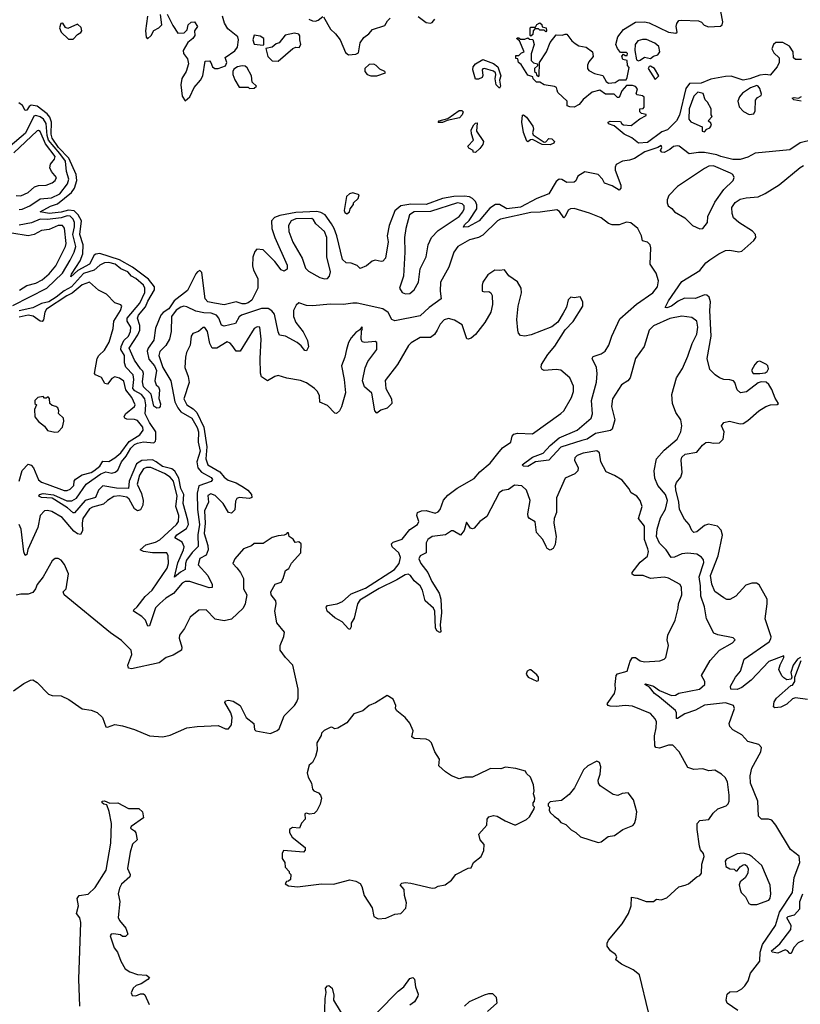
# Model space of a CAD drawing. Extents: x 2029662 to 2246637, y 225654 to 401419.
# Tile 71 of 256: x 2142948 to 2148166, y 290157 to 296740. Entities that reach past the tile are written whole.
import ezdxf

# ---------------------------------------------------------------- set-up
doc = ezdxf.new("R2010")
doc.units = 0

msp = doc.modelspace()

# ---------------------------------------------------------------- linework, layer by layer
at = {"layer": '0CON20XD'}
for points in [[(2148175, 296473.8), (2148135, 296474.4), (2148121.2, 296485), (2148119.2, 296525), (2148093.6, 296563.6), (2148048.7, 296588.7), (2148001.9, 296588.1), (2147986.1, 296573.9), (2147976.2, 296545), (2147988.2, 296518.2), (2148024.6, 296485), (2148024.7, 296455), (2148012.3, 296425), (2147965, 296368.8), (2147933.9, 296373.9), (2147895, 296370.3), (2147828.1, 296345), (2147785, 296336.7), (2147705, 296361.9), (2147665, 296361.6), (2147568.1, 296341.9), (2147502.5, 296315), (2147426.4, 296313.6), (2147400.4, 296279.6), (2147357.8, 296102.2), (2147337.8, 296065), (2147278.2, 296005), (2147239.4, 295990.6), (2147145, 295918.4), (2147085, 295915.6), (2147040.1, 295950.1), (2146989.5, 295975), (2146921.7, 296031.7), (2146883.3, 296045), (2146882.5, 296055), (2146895, 296062.5), (2146965, 296060), (2146973.6, 296043.6), (2146985, 296037.5), (2147035, 296033.3), (2147092.5, 296077.5), (2147135, 296100), (2147135, 296107.5), (2147105, 296112.5), (2147092.5, 296125), (2147092.5, 296145), (2147115, 296147.5), (2147122.5, 296155), (2147121.7, 296221.7), (2147111.7, 296231.7), (2147075, 296237.5), (2147070, 296245), (2147078.3, 296278.3), (2147065, 296293.3), (2147045, 296300), (2147005, 296300), (2146973.3, 296265), (2146955, 296220), (2146945, 296220), (2146921.7, 296241.7), (2146863, 296243), (2146825, 296268.8), (2146775, 296256.7), (2146714, 296206), (2146686.8, 296173.2), (2146653.9, 296156.1), (2146625, 296156.7), (2146607.5, 296165), (2146606.7, 296195), (2146545, 296253.8), (2146540.7, 296269.3), (2146536.1, 296286.1), (2146524.1, 296294.1), (2146453.8, 296303.8), (2146425, 296323.3), (2146403, 296323), (2146380, 296345), (2146378.3, 296358.3), (2146345, 296370), (2146300, 296440), (2146282.5, 296455), (2146278.3, 296478.3), (2146265, 296480), (2146265, 296500), (2146285, 296500), (2146301.7, 296518.3), (2146320, 296525), (2146288.3, 296598.3), (2146270, 296615), (2146275, 296620), (2146285, 296620), (2146295, 296610), (2146325, 296610), (2146345, 296620), (2146355, 296610), (2146378.3, 296608.3), (2146386.2, 296575), (2146367, 296513), (2146367, 296467), (2146383, 296453), (2146410, 296445), (2146408.3, 296431.7), (2146390, 296415), (2146390, 296395), (2146400, 296385), (2146401.7, 296371.7), (2146415, 296360), (2146420, 296365), (2146422.5, 296455), (2146468.8, 296525), (2146493, 296587), (2146535, 296640), (2146575, 296636.7), (2146595, 296644.3), (2146605, 296642.9), (2146638.6, 296598.6), (2146660.6, 296580.6), (2146685.9, 296565.9), (2146735, 296555.9), (2146776.1, 296525), (2146781.8, 296495), (2146752.4, 296457.6), (2146744.6, 296435.4), (2146744.4, 296415), (2146751.8, 296401.8), (2146790.9, 296380.9), (2146845, 296366.2), (2146868.2, 296328.2), (2146885, 296315.5), (2146928.5, 296321.5), (2146955, 296337.5), (2146971.2, 296338.8), (2147001.2, 296338.8), (2147009.2, 296355), (2147021.7, 296421.7), (2147010, 296435), (2147008.3, 296468.3), (2146980, 296475), (2146974, 296496), (2146985, 296510), (2146995, 296500), (2147008.3, 296501.7), (2147010, 296515), (2147005, 296520), (2146965, 296521.2), (2146945, 296547.5), (2146933.8, 296575), (2146945.4, 296625), (2146985, 296675.6), (2147065, 296723.1), (2147125, 296726.2), (2147155, 296719.2), (2147285, 296656.7), (2147335, 296650), (2147343.8, 296656.2), (2147336.9, 296695), (2147340, 296715), (2147355, 296734.2), (2147372.1, 296737.9), (2147485, 296732.3), (2147505, 296723.1), (2147523.2, 296703.2), (2147552.6, 296692.6), (2147632.2, 296697.8), (2147643.4, 296706.6), (2147648.7, 296725), (2147634.7, 296795)], [(2143305, 296610), (2143335, 296642.5), (2143357.5, 296655), (2143362.5, 296665), (2143358.3, 296688.3), (2143335, 296710), (2143270.7, 296680.7), (2143255, 296687.5), (2143237.3, 296717.3), (2143223.8, 296715), (2143213.8, 296685), (2143225, 296657.5), (2143275, 296610), (2143305, 296610)], [(2143803.3, 296765), (2143790, 296665), (2143793.6, 296623.6), (2143801.7, 296611.7), (2143827.5, 296635), (2143845, 296667.5), (2143877.5, 296685), (2143897.5, 296705), (2143890, 296775)], [(2143935, 296777.5), (2143970.8, 296700.8), (2144005, 296650), (2144048.3, 296651.7), (2144067, 296673), (2144073.9, 296706.1), (2144095, 296723.3), (2144116.1, 296726.1), (2144136.2, 296695), (2144117.5, 296665), (2144120, 296635), (2144105.7, 296614.3), (2144072.9, 296587.1), (2144040, 296535), (2144042.5, 296515), (2144068.8, 296478.8), (2144076, 296445), (2144061.2, 296395), (2144033, 296347), (2144026, 296305), (2144035, 296230), (2144055, 296197.5), (2144086.2, 296225), (2144113.9, 296286.1), (2144157.5, 296335), (2144172.5, 296365), (2144187, 296463), (2144216.1, 296466.1), (2144226.7, 296455), (2144237.5, 296425), (2144253.6, 296413.6), (2144275, 296413.8), (2144325, 296432.5), (2144332.5, 296455), (2144321.7, 296488.3), (2144387.3, 296532.7), (2144403.9, 296556.1), (2144410, 296605), (2144406.2, 296625), (2144340.3, 296680.3), (2144316.7, 296716.7), (2144304.4, 296765)], [(2144880, 296745), (2144905, 296733.1), (2144925, 296731.4), (2144942.7, 296737.3), (2144975, 296762.5)], [(2144980, 296760), (2145025, 296676), (2145060, 296645), (2145091.2, 296605), (2145125, 296520), (2145145, 296506.2), (2145195, 296510), (2145212, 296518), (2145224.2, 296585), (2145248.6, 296621.4), (2145282.5, 296645), (2145307.5, 296675), (2145388.8, 296701.2), (2145406.4, 296733.6), (2145425, 296750)], [(2145611.4, 296761.4), (2145665, 296721.2), (2145695, 296716.7), (2145705, 296722.5), (2145723.8, 296745)], [(2146365, 296630), (2146360, 296635), (2146360, 296685), (2146365, 296690), (2146395, 296690), (2146405, 296707.5), (2146425, 296720), (2146438.3, 296708.3), (2146441.7, 296691.7), (2146467, 296687), (2146470, 296665), (2146465, 296660), (2146455, 296670), (2146425, 296670), (2146415, 296680), (2146391.7, 296678.3), (2146380, 296665), (2146378.3, 296641.7), (2146365, 296630)], [(2144675, 296463.8), (2144775, 296547.5), (2144795, 296557.5), (2144816.4, 296553.6), (2144827.5, 296575), (2144820, 296605), (2144821.7, 296631.7), (2144813, 296643), (2144785, 296651.2), (2144723.8, 296636.2), (2144683.6, 296586.4), (2144661.7, 296578.3), (2144635, 296557.5), (2144592.5, 296547.5), (2144607.5, 296495), (2144636.4, 296466.4), (2144675, 296463.8)], [(2144575, 296570), (2144580, 296575), (2144580, 296615), (2144555, 296630), (2144515, 296637.5), (2144506.7, 296605), (2144515, 296577.5), (2144575, 296570)], [(2147085, 296466.2), (2147095, 296470.8), (2147125, 296489.5), (2147165, 296480), (2147185, 296495.5), (2147213.6, 296506.4), (2147227.5, 296525), (2147220.6, 296560.6), (2147193.8, 296583.8), (2147137.7, 296607.7), (2147111.4, 296608.6), (2147080.4, 296599.6), (2147061.9, 296575), (2147060, 296535), (2147071.2, 296471.2), (2147085, 296466.2)], [(2146155, 296282.5), (2146132, 296305), (2146126, 296345), (2146131.2, 296375), (2146128.8, 296385), (2146115.5, 296395.5), (2146055, 296414), (2146045, 296411.2), (2146040, 296405), (2146043.6, 296366.4), (2146038.8, 296355), (2146015, 296343.3), (2145995, 296342.5), (2145977.1, 296405), (2145980, 296425), (2145994.5, 296445.5), (2146045, 296473.3), (2146115, 296446.8), (2146144.4, 296425), (2146164.4, 296365), (2146156.1, 296335), (2146161.2, 296295), (2146155, 296282.5)], [(2144485, 296280), (2144515, 296282.5), (2144530, 296295), (2144503, 296323), (2144496.7, 296365), (2144467.7, 296417.7), (2144455, 296428.8), (2144435, 296432), (2144404.3, 296425.7), (2144380.5, 296409.5), (2144373.3, 296395), (2144374, 296375), (2144387.3, 296337.3), (2144415, 296290), (2144475, 296290), (2144485, 296280)], [(2145335, 296364), (2145392.5, 296385), (2145390, 296395), (2145355, 296410), (2145330, 296435), (2145315, 296442.5), (2145285, 296440), (2145255.8, 296415), (2145256, 296395), (2145270, 296375), (2145295, 296364.2), (2145335, 296364)], [(2147195, 296340), (2147220, 296365), (2147192.5, 296415), (2147165, 296428.8), (2147155, 296426.7), (2147148.8, 296415), (2147195, 296340)], [(2147525, 295990), (2147541.2, 296008.8), (2147561.7, 296018.3), (2147572.5, 296035), (2147568.3, 296048.3), (2147550, 296065), (2147577, 296093), (2147570, 296105), (2147570, 296145), (2147545, 296190), (2147530, 296205), (2147516.4, 296246.4), (2147480, 296255), (2147455, 296228), (2147422.1, 296145), (2147420, 296075), (2147435, 296057.5), (2147510, 296025), (2147510, 295995), (2147525, 295990)], [(2147825, 296105.7), (2147855, 296112), (2147865, 296130), (2147866.8, 296203.2), (2147880.5, 296219.5), (2147905, 296234), (2147906.7, 296243.3), (2147895, 296280), (2147885, 296295.7), (2147875, 296300), (2147834, 296285), (2147780.7, 296249.3), (2147759.2, 296225), (2147748.6, 296195), (2147757.8, 296157.8), (2147787.1, 296127.1), (2147825, 296105.7)], [(2148172.5, 296195), (2148122.5, 296205), (2148112.5, 296215), (2148125, 296220), (2148155, 296216.7), (2148175, 296226.7)], [(2148247, 295937), (2148165, 295917.5), (2148095, 295870), (2147865, 295847.8), (2147815, 295821.6), (2147764, 295806), (2147715, 295805.4), (2147635, 295824.7), (2147607.3, 295837.3), (2147525, 295853.1), (2147485, 295853.3), (2147422.5, 295842.5), (2147356.7, 295895), (2147345, 295898), (2147318, 295892), (2147295, 295872.5), (2147255, 295852.5), (2147240, 295855), (2147232.5, 295865), (2147240, 295885), (2147235, 295900), (2147213.9, 295886.1), (2147126.7, 295856.7), (2147057.9, 295812.1), (2147025, 295800.8), (2146977.5, 295795), (2146935, 295771.2), (2146927.5, 295755), (2146927.5, 295735), (2146965.8, 295635), (2146966.2, 295613.8), (2146955, 295600), (2146909.5, 295629.5), (2146856.7, 295646.7), (2146843.6, 295673.6), (2146815.6, 295705.6), (2146725, 295724.2), (2146680, 295695), (2146665, 295662.5), (2146655, 295653.8), (2146605, 295652), (2146571.7, 295671.7), (2146555, 295673.3), (2146535, 295658.8), (2146485, 295577.1), (2146405, 295545.5), (2146295, 295485.8), (2146205, 295475.3), (2146155.5, 295505.5), (2146129.4, 295505), (2146090.5, 295479.5), (2146020.5, 295395), (2145945, 295354.3), (2145915, 295354), (2145921, 295369), (2145952, 295398), (2146003.3, 295475), (2146003, 295503), (2145993.9, 295523.9), (2145975.3, 295545), (2145955, 295555.9), (2145921.5, 295561.5), (2145851.1, 295558.9), (2145774.4, 295545.6), (2145665, 295504.8), (2145562.9, 295507.1), (2145495, 295496.6), (2145455, 295462.5), (2145418.9, 295365), (2145404.7, 295295), (2145410.9, 295255), (2145392.9, 295145), (2145375, 295126), (2145365, 295123.3), (2145325, 295132.5), (2145305, 295126.7), (2145266.7, 295095), (2145225, 295077.5), (2145205, 295097.5), (2145165, 295112.5), (2145130, 295115), (2145105, 295137.5), (2145067.8, 295295), (2145050.5, 295345), (2145032.9, 295375), (2144991.2, 295435), (2144962.2, 295452.2), (2144935, 295459), (2144795, 295451.7), (2144688.1, 295431.9), (2144652.2, 295417.8), (2144631.5, 295395), (2144634.6, 295345), (2144654, 295284), (2144735, 295098.8), (2144735, 295072), (2144715, 295058), (2144695, 295068), (2144654.4, 295124.4), (2144575, 295202), (2144534.1, 295205.9), (2144520.5, 295189.5), (2144507.3, 295152.7), (2144504.4, 295095), (2144511.4, 295065), (2144539.1, 295009.1), (2144540, 294945), (2144499.4, 294865), (2144475, 294846.4), (2144455, 294839.6), (2144435, 294840), (2144395, 294854.7), (2144315, 294833.6), (2144250, 294845), (2144205, 294853.8), (2144187.5, 294875), (2144165, 295050), (2144153, 295063), (2144136.2, 295055), (2144125, 295040.8), (2144070.1, 294929.9), (2143980.2, 294859.8), (2143945, 294807.5), (2143907.2, 294782.8), (2143892.1, 294765), (2143855, 294678), (2143845, 294597.7), (2143807.1, 294545), (2143799.7, 294525), (2143811.7, 294471.7), (2143850, 294425), (2143863, 294395), (2143852.2, 294325), (2143859.7, 294299.7), (2143875.4, 294285), (2143882.2, 294265), (2143877.3, 294207.3), (2143888.8, 294171.2), (2143887, 294153), (2143880, 294145), (2143865, 294143.3), (2143845, 294156.7), (2143826.7, 294236.7), (2143775, 294286), (2143768.4, 294318.4), (2143775.2, 294375.2), (2143770.7, 294390.7), (2143755.2, 294405.2), (2143715, 294463.6), (2143679.2, 294545), (2143736.8, 294633.2), (2143751.3, 294665), (2143752.3, 294695), (2143735.2, 294744.8), (2143741.3, 294765), (2143790.1, 294819.9), (2143805, 294858.1), (2143848.6, 294935), (2143848.4, 294955), (2143809.3, 295005), (2143703, 295085), (2143614.9, 295134.9), (2143485, 295176.7), (2143456.7, 295173.3), (2143445, 295165.6), (2143414.8, 295105), (2143337.4, 295062.6), (2143290.6, 295020.6), (2143295, 295040), (2143352.5, 295127.5), (2143370.4, 295175), (2143372, 295235), (2143349.8, 295305), (2143361.4, 295395), (2143340.1, 295435), (2143311.5, 295461.5), (2143275, 295466.3), (2143225, 295452.5), (2143145, 295444.9), (2143084, 295455), (2143155, 295494.7), (2143200.7, 295509.3), (2143293.7, 295585), (2143314.5, 295615), (2143329.4, 295665), (2143325.7, 295705), (2143276, 295815), (2143207.9, 295885), (2143165, 295948.1), (2143158.6, 295975), (2143161.4, 296055), (2143149.5, 296089.5), (2143131.8, 296111.8), (2143065, 296162), (2143025, 296167.8), (2143011.1, 296158.9), (2142995, 296134.7), (2142985, 296132.9), (2142967.3, 296167.3), (2142943.4, 296183.4)], [(2145775, 296052), (2145745, 296053.3), (2145752.5, 296065), (2145809.7, 296080.3), (2145885, 296134), (2145903.9, 296133.9), (2145913.3, 296125), (2145906.7, 296105), (2145887.5, 296085), (2145805, 296067.5), (2145775, 296052)], [(2142945, 295470.6), (2142965, 295472.5), (2143015, 295495.6), (2143085, 295542.9), (2143161.2, 295548.8), (2143216.3, 295575), (2143267.3, 295642.7), (2143277.5, 295675), (2143261.4, 295725), (2143254.7, 295795), (2143215.9, 295845.9), (2143140, 295935), (2143131.2, 295965), (2143126, 296046), (2143107.9, 296075), (2143085, 296091.3), (2143055, 296099.3), (2143043.1, 296095), (2142987.7, 295982.3), (2142885, 295893.8)], [(2146495, 295903.8), (2146441.2, 295905), (2146375, 295938.6), (2146361.9, 295938.1), (2146345, 295924), (2146338.3, 295928.3), (2146315, 295986.7), (2146304.6, 296055.4), (2146308.3, 296101.7), (2146315, 296103.3), (2146335, 296088.8), (2146378.3, 296028.3), (2146382.3, 296007.7), (2146376.2, 295985), (2146381.4, 295971.4), (2146455, 295921.2), (2146465.8, 295924.2), (2146485, 295946.2), (2146505, 295944), (2146522, 295925), (2146517.5, 295915), (2146495, 295903.8)], [(2142925, 295564.2), (2142955, 295561.6), (2143004.3, 295585), (2143046.5, 295623.5), (2143075, 295631.2), (2143125, 295633.6), (2143165, 295649.1), (2143185.5, 295665), (2143193.8, 295685), (2143160.6, 295725), (2143150.7, 295750.7), (2143153.3, 295775), (2143181.7, 295808.3), (2143185.2, 295825), (2143120, 295910), (2143085, 295992.1), (2143075, 295999.3), (2143065, 295996.5), (2142908.9, 295851.1)], [(2145995, 295853.3), (2145980, 295855), (2145980, 295865), (2145950.7, 295880.7), (2145943.3, 295895), (2145982.5, 295935), (2145968.1, 295978.1), (2145966.7, 296005), (2145983.2, 296036.8), (2145995, 296048.8), (2146005, 296050), (2146002.2, 295995), (2146048.9, 295925), (2146045, 295906.7), (2146025, 295878.8), (2145995, 295853.3)], [(2147542.3, 294897.7), (2147525, 294900.5), (2147465, 294876.3), (2147392.4, 294877.6), (2147350.6, 294859.4), (2147305.8, 294825), (2147274.1, 294814.1), (2147263.8, 294815), (2147285, 294860), (2147375, 294990.6), (2147495, 295063.2), (2147535.3, 295114.7), (2147560.6, 295135), (2147620.5, 295175), (2147665, 295196.5), (2147695, 295199.3), (2147755, 295189.2), (2147775, 295193.1), (2147855.4, 295265), (2147868, 295285), (2147866.6, 295305), (2147846, 295326), (2147755, 295384.1), (2147719.7, 295415), (2147709.5, 295445), (2147708.8, 295485), (2147731, 295519), (2147765, 295539.7), (2147805, 295549.7), (2147885, 295555.9), (2147931, 295579), (2148025, 295636.1), (2148165, 295752.5), (2148187.5, 295765)], [(2147495, 295342.5), (2147515, 295344), (2147545, 295383.3), (2147548.6, 295425), (2147595, 295521.2), (2147655, 295604), (2147716.7, 295665), (2147723.8, 295685), (2147716, 295705), (2147700, 295715), (2147585, 295763.8), (2147555, 295760.3), (2147525, 295745.4), (2147345.2, 295624.8), (2147288.2, 295565), (2147276.2, 295535), (2147275.5, 295515), (2147283.1, 295495), (2147307.8, 295477.8), (2147325.7, 295455), (2147394.7, 295414.7), (2147445, 295364.3), (2147495, 295342.5)], [(2145135, 295442.5), (2145152.5, 295455), (2145157.5, 295475), (2145180, 295505), (2145180, 295515), (2145210, 295545), (2145218.3, 295568.3), (2145175, 295582.5), (2145152.5, 295575), (2145132.7, 295557.3), (2145117.5, 295465), (2145121.7, 295451.7), (2145135, 295442.5)], [(2147748, 290115), (2147676.7, 290165), (2147670.8, 290185), (2147676.7, 290225), (2147695, 290241.2), (2147745, 290242.5), (2147775, 290260), (2147795, 290280), (2147817.5, 290315), (2147833.8, 290365), (2147894.5, 290445), (2147898, 290505), (2147912.5, 290557.5), (2147999.7, 290685), (2148026.8, 290773.2), (2148113.4, 290905), (2148124.1, 291005), (2148162.1, 291105), (2148157.9, 291147.9), (2148101, 291191), (2148002.1, 291355), (2147975, 291388.5), (2147954.4, 291395.6), (2147905.6, 291395.6), (2147885.8, 291415), (2147881.7, 291515), (2147833.4, 291635), (2147830.4, 291685), (2147841.6, 291735), (2147902.9, 291845), (2147906.9, 291875), (2147889.2, 291895), (2147815, 291913.6), (2147775, 291959.5), (2147715, 291993.3), (2147694.4, 292015), (2147690.9, 292035), (2147726.1, 292135), (2147720.6, 292155), (2147665, 292172), (2147525, 292156.5), (2147465, 292123), (2147395, 292100), (2147345, 292067.2), (2147337.6, 292067.6), (2147337.8, 292105), (2147331.1, 292121.1), (2147225, 292210.3), (2147191.3, 292235), (2147158.3, 292278.3), (2147127.5, 292295), (2147130.9, 292299.1), (2147185, 292285.2), (2147224.3, 292254.3), (2147305, 292221), (2147330.8, 292225), (2147355, 292237.2), (2147492.5, 292265), (2147528, 292295), (2147528.8, 292315), (2147506.2, 292355), (2147562.5, 292455), (2147625.2, 292524.8), (2147713.8, 292575), (2147730, 292595), (2147717.3, 292607.3), (2147615, 292626.5), (2147588, 292638), (2147538.8, 292735), (2147526.6, 292815), (2147501.9, 292885), (2147499.9, 292955), (2147490.4, 293015), (2147521.8, 293111.8), (2147519.5, 293129.5), (2147506.3, 293146.3), (2147475, 293167.8), (2147415, 293172.8), (2147375, 293169.1), (2147325, 293146.1), (2147303.9, 293143.9), (2147268.8, 293195), (2147225, 293240.3), (2147205.6, 293285), (2147210.2, 293335), (2147230.9, 293409.1), (2147265, 293466.7), (2147278.6, 293525), (2147264.8, 293565), (2147213.1, 293625), (2147193.7, 293675), (2147189.7, 293725), (2147205.4, 293805), (2147255, 293862.4), (2147342.6, 293935), (2147368, 293985), (2147373.1, 294025), (2147366.4, 294065), (2147335, 294114), (2147311.2, 294175), (2147306.9, 294235), (2147339.5, 294345), (2147378.8, 294408.8), (2147415, 294490), (2147442.2, 294575), (2147475, 294638), (2147481.8, 294685), (2147474.4, 294724.4), (2147440.3, 294750.3), (2147375, 294759.1), (2147295, 294742.6), (2147185, 294693.9), (2147154.7, 294665), (2147121.9, 294555), (2147065.3, 294475), (2147027.8, 294345), (2147013.5, 294326.5), (2146970.4, 294299.6), (2146910, 294205), (2146904.1, 294155), (2146926.8, 294065), (2146908.3, 294001.7), (2146896.7, 293993.3), (2146796, 293974), (2146741.8, 293935), (2146705, 293926.2), (2146565, 293882.6), (2146485.8, 293795), (2146396.2, 293783.8), (2146345, 293751.9), (2146316, 293756), (2146306.7, 293765), (2146375.8, 293815), (2146448.2, 293841.8), (2146495, 293893.1), (2146555, 293944.7), (2146674, 293996), (2146767.5, 294075), (2146776.9, 294105), (2146769.5, 294195), (2146802.8, 294317.2), (2146808.7, 294375), (2146803.8, 294415), (2146774.5, 294475.5), (2146781.8, 294488.2), (2146835, 294506.7), (2146862.7, 294525), (2146885.5, 294565), (2146906.5, 294625), (2146959.4, 294740.6), (2147070.6, 294839.4), (2147180, 294915), (2147210.4, 294955), (2147217.1, 294995), (2147203.6, 295045), (2147162.1, 295105), (2147168, 295215), (2147162.5, 295235), (2147145, 295253.3), (2147111.4, 295261.4), (2147105.6, 295295), (2147080, 295345), (2147032.8, 295382.8), (2147005, 295386.7), (2146955, 295367.9), (2146908.7, 295368.7), (2146885, 295378.5), (2146835, 295415.7), (2146757.5, 295447.5), (2146655, 295477.5), (2146630, 295475), (2146615, 295466.2), (2146595, 295424), (2146585, 295415.8), (2146557.5, 295457.5), (2146538.6, 295468.6), (2146426.6, 295453.4), (2146365, 295450.6), (2146162.7, 295407.3), (2146141.8, 295395), (2146045, 295300.3), (2146015, 295283.1), (2145955, 295268), (2145877.1, 295225), (2145849.1, 295185), (2145816.5, 295085), (2145761.4, 294985), (2145758, 294925), (2145765.5, 294875), (2145685, 294816.2), (2145625, 294761.2), (2145455, 294726), (2145436.6, 294736.6), (2145412.3, 294782.3), (2145376.5, 294806.5), (2145205, 294844.2), (2145175.3, 294845.3), (2145112.9, 294837.1), (2145025, 294839), (2144905, 294826.7), (2144865, 294829.5), (2144815, 294847.5), (2144797.3, 294832.7), (2144777.5, 294795), (2144778.8, 294755), (2144795, 294715.8), (2144843.6, 294653.6), (2144872.5, 294595), (2144877.7, 294552.3), (2144865, 294526.7), (2144855, 294528.8), (2144830.6, 294560.6), (2144802.4, 294582.4), (2144725, 294624.5), (2144685, 294630), (2144675, 294652.5), (2144652, 294772), (2144634.6, 294794.6), (2144610.2, 294810.2), (2144565, 294809.4), (2144431.1, 294765), (2144415.7, 294754.3), (2144391.1, 294708.9), (2144315, 294690.7), (2144297.6, 294697.6), (2144280.2, 294745), (2144262.8, 294765), (2144227.2, 294777.2), (2144179.7, 294780.3), (2144125, 294790.5), (2144065, 294821.1), (2144045.3, 294824.7), (2144025, 294818.8), (2143995, 294798.1), (2143962, 294755), (2143961.6, 294655), (2143950.4, 294605), (2143925, 294562.5), (2143885, 294521.9), (2143877.5, 294495), (2143904.2, 294415), (2143959.3, 294325), (2143986.3, 294186.3), (2144004.5, 294145), (2144025, 294119), (2144099.8, 294075), (2144135.2, 294014.8), (2144142.5, 293985), (2144140.6, 293915), (2144154.3, 293855), (2144132.8, 293785), (2144139.2, 293745), (2144164.3, 293715), (2144228.6, 293678.6), (2144237.7, 293665), (2144228.1, 293651.9), (2144146.1, 293623.9), (2144135.4, 293575.4), (2144135.7, 293465), (2144150.4, 293365), (2144138.4, 293295), (2144142.3, 293217.7), (2144101.6, 293178.4), (2144062.9, 293127.1), (2144055.9, 293105), (2144055.4, 293065), (2144023.1, 293046.9), (2143982, 293012), (2144005, 293109.1), (2144043.6, 293195), (2144046.7, 293215), (2144035, 293247.1), (2143984.6, 293275), (2143998.2, 293295), (2144062.4, 293337.6), (2144075.5, 293365), (2144073.1, 293395), (2144040.3, 293505), (2144045.1, 293565.1), (2144024.4, 293605), (2144011.5, 293675), (2143985, 293721.1), (2143965, 293736.8), (2143902.7, 293752.7), (2143861.4, 293785), (2143836.6, 293796.6), (2143765, 293792.8), (2143729.7, 293770.3), (2143680.3, 293655), (2143674.8, 293605.2), (2143595, 293607.2), (2143505, 293622.8), (2143475.2, 293595), (2143455, 293546.3), (2143385, 293524.6), (2143315, 293444.1), (2143305, 293443.3), (2143267.1, 293477.1), (2143165, 293542.2), (2143095, 293545.3), (2143075.6, 293555), (2143080, 293565), (2143105, 293571.9), (2143175, 293563.3), (2143264, 293524), (2143297.2, 293522.8), (2143328.4, 293541.6), (2143393.3, 293635), (2143490.9, 293705), (2143525, 293718.3), (2143565, 293709), (2143585.6, 293715.6), (2143605, 293728.7), (2143628, 293785), (2143659, 293821), (2143690.9, 293875), (2143715, 293899.7), (2143735, 293910), (2143775, 293917.6), (2143845, 293912.1), (2143855, 293921.4), (2143857.6, 293935), (2143858.3, 293985), (2143815, 294047.4), (2143786, 294105), (2143790.3, 294165), (2143784.6, 294204.6), (2143761.9, 294235), (2143718.7, 294258.7), (2143704.7, 294275), (2143710.4, 294335), (2143706.7, 294365), (2143656.9, 294416.9), (2143648.4, 294445), (2143648, 294495), (2143624.7, 294535), (2143626.3, 294555), (2143644.3, 294595.7), (2143674.9, 294625.1), (2143689.4, 294655), (2143690.4, 294685), (2143665.6, 294725), (2143667.1, 294745), (2143751.9, 294845), (2143785, 294915.8), (2143785.6, 294945), (2143775.7, 294965), (2143725, 295010.6), (2143695.1, 295025.1), (2143671.9, 295055), (2143624, 295074), (2143587.2, 295105), (2143545, 295116.8), (2143514.2, 295115.8), (2143485, 295099), (2143446.9, 295065), (2143375, 295042.5), (2143295, 294954.7), (2143245, 294927.2), (2143192.6, 294885), (2143142.5, 294855), (2143095, 294843.1), (2143036.9, 294813.1), (2142945, 294793.2)], [(2145526.9, 294906.9), (2145555, 294910.6), (2145585.5, 294935), (2145614, 294985), (2145625.7, 295075), (2145665.5, 295154.5), (2145678.3, 295235), (2145701.2, 295285), (2145745, 295330.3), (2145885, 295423.7), (2145910.3, 295455), (2145919.2, 295475), (2145918.6, 295495), (2145905, 295508.9), (2145875, 295514.8), (2145695, 295458.9), (2145584.3, 295455.7), (2145554.2, 295435), (2145528.4, 295345), (2145519.5, 295285), (2145521.8, 295185), (2145513.4, 295026.6), (2145486.2, 294945), (2145505, 294916.2), (2145526.9, 294906.9)], [(2142901.4, 294828.6), (2143130, 294945), (2143235, 295046.6), (2143285, 295133.6), (2143311.8, 295185), (2143322.9, 295225), (2143302.6, 295305), (2143313.7, 295355), (2143313.5, 295385), (2143305, 295405.7), (2143286.4, 295426.4), (2143265, 295429.4), (2143224.8, 295415.2), (2143135, 295403.7), (2143085, 295407.6), (2143027.3, 295382.7), (2142945, 295366.2)], [(2144985, 295007.7), (2145005, 295009.1), (2145018.9, 295025), (2145025.8, 295055), (2145002.1, 295155), (2145000.4, 295285), (2144985.2, 295325), (2144927.1, 295375), (2144912.6, 295402.6), (2144900.3, 295410.3), (2144795, 295408.4), (2144763.5, 295396.5), (2144744.3, 295365), (2144747.4, 295325), (2144775, 295252.7), (2144836.3, 295145), (2144859.4, 295079.4), (2144879.5, 295059.5), (2144955, 295017.5), (2144985, 295007.7)], [(2142947.3, 294932.7), (2142995, 294962.6), (2143055, 294978.5), (2143097.9, 295002.1), (2143145, 295041.3), (2143190.8, 295095), (2143254.7, 295225), (2143258.3, 295245), (2143246.7, 295346.7), (2143235, 295365.3), (2143205, 295365.3), (2143145, 295337.3), (2143095, 295330.3), (2143045, 295303.4), (2143005, 295296.1), (2142895, 295313.3)], [(2145703, 292983), (2145751.2, 292905), (2145763.8, 292865), (2145768.4, 292775), (2145757.8, 292695), (2145763.3, 292646.7), (2145757.3, 292642.7), (2145737.5, 292655), (2145728.5, 292675), (2145722.8, 292785), (2145715.2, 292805.2), (2145658.4, 292855), (2145640.5, 292925), (2145625, 292954.2), (2145585, 292987.8), (2145560.3, 293025), (2145545, 293033.9), (2145525, 293029.6), (2145468.9, 292995), (2145351.9, 292938.1), (2145221.3, 292858.7), (2145206.3, 292835), (2145185, 292738.8), (2145164.1, 292705.9), (2145165, 292680), (2145155.9, 292664.1), (2145145, 292666.7), (2145103.8, 292715), (2145055, 292740.6), (2145002.9, 292785), (2144997.5, 292812.5), (2145005, 292823.8), (2145070, 292835), (2145105, 292850.4), (2145165, 292902), (2145259.6, 292940.4), (2145452.8, 293065), (2145484.2, 293105), (2145493, 293145), (2145482.2, 293175), (2145438.1, 293215), (2145434.4, 293235.6), (2145445, 293247.5), (2145505, 293266.2), (2145555, 293332.5), (2145607.9, 293365), (2145616.2, 293385), (2145601.9, 293425), (2145608, 293445), (2145633.8, 293456.2), (2145665, 293459.6), (2145725, 293440.9), (2145745, 293449.5), (2145758.2, 293465), (2145782, 293528), (2145809.6, 293560.4), (2145873, 293607), (2145985, 293672.2), (2146023.6, 293716.4), (2146093.6, 293775), (2146145, 293840.8), (2146175, 293878.1), (2146231.2, 293915), (2146240, 293955), (2146251.5, 293968.5), (2146275, 293976.4), (2146375, 293971.9), (2146565, 294107.5), (2146585, 294126.2), (2146635.6, 294215), (2146650, 294255), (2146650.5, 294290.5), (2146625, 294346.2), (2146566.4, 294396.4), (2146535, 294401.1), (2146455, 294394.4), (2146441.3, 294401.3), (2146432.9, 294415), (2146436.9, 294435), (2146478.2, 294501.8), (2146525, 294556.7), (2146594.3, 294665.7), (2146647.5, 294722.5), (2146713.3, 294825), (2146713.3, 294855), (2146695, 294887.5), (2146655, 294881.2), (2146632.5, 294885), (2146615, 294866.7), (2146602.5, 294817.5), (2146581.9, 294778.1), (2146545, 294717.5), (2146505, 294686.7), (2146366.8, 294633.2), (2146325, 294624), (2146295, 294628.8), (2146282.5, 294645), (2146277.5, 294665), (2146271.8, 294735), (2146281.1, 294825), (2146303.5, 294915), (2146299.4, 294945), (2146275, 294988), (2146218.8, 295028.8), (2146188.3, 295068.3), (2146155, 295063.3), (2146125, 295066.7), (2146077.5, 295035), (2146043.9, 294986.1), (2146040, 294965), (2146040, 294925), (2146055, 294920), (2146085, 294922.5), (2146097.5, 294915), (2146107, 294897), (2146108, 294835), (2146098, 294785), (2146058, 294715), (2145995, 294636.2), (2145965, 294611.2), (2145945, 294603.8), (2145936.4, 294606.4), (2145905, 294700.8), (2145855, 294731.1), (2145815, 294742.2), (2145785, 294734.3), (2145758.9, 294705), (2145737.8, 294665), (2145721.4, 294635), (2145695, 294615.6), (2145625, 294614.4), (2145565, 294580.6), (2145547, 294563), (2145472.5, 294435), (2145391.1, 294328.9), (2145394.6, 294275), (2145432.5, 294205), (2145436, 294175), (2145405, 294144), (2145361.4, 294128.6), (2145335, 294110), (2145322.5, 294125), (2145302.3, 294242.3), (2145253.5, 294285), (2145238.9, 294325), (2145258.1, 294411.9), (2145274.5, 294455.5), (2145335.5, 294535), (2145335, 294582.5), (2145325, 294588), (2145255, 294581.2), (2145237, 294587), (2145230, 294605), (2145232.5, 294657.5), (2145240, 294675), (2145235, 294687.5), (2145222.5, 294667.5), (2145195, 294650), (2145165, 294613.3), (2145145, 294582.5), (2145132.5, 294535), (2145121.4, 294485), (2145098.9, 294425), (2145117.9, 294335), (2145126.2, 294245), (2145099.2, 294150.8), (2145085, 294124.2), (2145065, 294107.5), (2145055, 294109.2), (2145005, 294161.5), (2144955, 294182.9), (2144951.4, 294225), (2144938.2, 294255), (2144919.6, 294275), (2144865, 294312.4), (2144825, 294328), (2144732.9, 294342.9), (2144675, 294360.9), (2144654.2, 294355.8), (2144605, 294325.4), (2144565, 294351.9), (2144556.9, 294376.9), (2144554.6, 294475), (2144562.7, 294605), (2144554.1, 294684.1), (2144535, 294687.5), (2144515, 294676), (2144421.2, 294525), (2144395, 294524.2), (2144368, 294562), (2144355, 294578.2), (2144335, 294586.2), (2144265, 294544.6), (2144235, 294544.5), (2144218.4, 294575), (2144204.5, 294655), (2144185, 294682.5), (2144175, 294682.5), (2144143.9, 294656.1), (2144105, 294642.5), (2144095.4, 294624.6), (2144086.7, 294565), (2144062.9, 294515), (2144056, 294485), (2144052, 294415), (2144074.2, 294355), (2144081.9, 294315), (2144045.7, 294205), (2144065, 294165.8), (2144108.4, 294138.4), (2144132.7, 294115), (2144178.8, 294015), (2144200, 293885), (2144192.5, 293805), (2144204.8, 293765), (2144285, 293716.6), (2144315, 293681.6), (2144341.6, 293661.6), (2144395, 293644.1), (2144445, 293614.6), (2144472.2, 293595), (2144498.8, 293565), (2144500, 293545), (2144485, 293540), (2144415.3, 293544.7), (2144400.2, 293539.8), (2144389.7, 293520.3), (2144386.9, 293463.1), (2144365, 293441.5), (2144345, 293445.4), (2144307.6, 293505), (2144255, 293558.8), (2144225, 293569.2), (2144205, 293560), (2144209.5, 293515), (2144184.2, 293455.8), (2144189, 293375), (2144181.1, 293305), (2144206.6, 293225), (2144208, 293195), (2144195, 293160.8), (2144153.1, 293136.9), (2144140.7, 293095), (2144205.4, 293025), (2144234.4, 292965), (2144235.8, 292945), (2144215, 292942.1), (2144085, 292983.9), (2144055, 292984.5), (2144035, 292972.2), (2143976.1, 292903.9), (2143925, 292871.5), (2143884.2, 292835.8), (2143855, 292807.5), (2143815, 292688.6), (2143805, 292685.8), (2143788.5, 292725), (2143765, 292750.9), (2143708.5, 292785), (2143710.5, 292795), (2143733.9, 292815), (2143787.1, 292882.9), (2143834.6, 292925), (2143935, 293073.1), (2143943.3, 293105), (2143940.4, 293155), (2143932, 293175), (2143835, 293175.5), (2143776.2, 293185), (2143753.8, 293195), (2143791.6, 293228.4), (2143855, 293246.9), (2143885, 293263.2), (2143996.4, 293365), (2144009.6, 293385), (2144011.7, 293425), (2143992.4, 293485), (2144001.6, 293555), (2143977.1, 293655), (2143955, 293682.2), (2143915.5, 293705.5), (2143825, 293745.9), (2143795, 293746.7), (2143775, 293737.9), (2143748.1, 293695), (2143734.1, 293635), (2143762.3, 293572.3), (2143774.2, 293525), (2143771.9, 293495), (2143756.1, 293463.9), (2143735, 293456.8), (2143715, 293469.6), (2143679.5, 293535), (2143665, 293547.6), (2143615, 293557.1), (2143578, 293552), (2143535, 293526.7), (2143507.9, 293502.1), (2143435, 293482), (2143415, 293470.5), (2143370.7, 293405), (2143364.8, 293375), (2143367.2, 293322.8), (2143355, 293298.9), (2143335, 293302.7), (2143310.7, 293320.7), (2143232.3, 293412.3), (2143163.1, 293453.1), (2143135, 293459.5), (2143113.9, 293456.1), (2143085, 293426.2), (2143068.4, 293345), (2143002.7, 293197.3), (2142995, 293164.4), (2142985, 293158.6), (2142975, 293182), (2142958.7, 293335), (2142945, 293364.4)], [(2142945.7, 293655), (2142963.9, 293726.1), (2143005, 293768.8), (2143025, 293762.5), (2143041.1, 293745), (2143075, 293663.6), (2143095, 293647.7), (2143130.8, 293635), (2143245, 293593), (2143265, 293592.2), (2143285, 293600.7), (2143309.3, 293625), (2143312.9, 293655), (2143322, 293668), (2143365, 293696.1), (2143425, 293713.3), (2143444.7, 293725), (2143483.3, 293755), (2143505, 293787.5), (2143545, 293785.4), (2143585, 293810), (2143625.2, 293845), (2143680.1, 293919.9), (2143751.1, 293965), (2143772.8, 293995), (2143772.4, 294015), (2143735, 294059.7), (2143715, 294067), (2143665, 294068.5), (2143650.8, 294075), (2143645.6, 294085), (2143655.6, 294105), (2143715, 294154.6), (2143720.3, 294165), (2143697.7, 294215), (2143658, 294265), (2143644.2, 294324.2), (2143615, 294343.6), (2143585, 294351.5), (2143565, 294342.2), (2143535, 294303.5), (2143517.9, 294307.9), (2143495, 294346.9), (2143455.8, 294365), (2143448.5, 294375), (2143465, 294474), (2143478.2, 294495), (2143515, 294530), (2143545.3, 294585), (2143572.9, 294675), (2143578.2, 294725), (2143621.6, 294795), (2143630.6, 294825), (2143624.5, 294834.5), (2143585, 294848.2), (2143528.5, 294905), (2143475, 294931.1), (2143415, 294985.8), (2143365, 294966.7), (2143299, 294911), (2143262.9, 294895), (2143127.6, 294805), (2143116.1, 294785), (2143107.4, 294732.6), (2143098.3, 294721.7), (2143085, 294723.8), (2143038.7, 294758.7), (2143005, 294764), (2142945, 294751)], [(2148166.4, 292476.4), (2148147.5, 292465), (2148117.5, 292425), (2148103.3, 292375), (2148110, 292345), (2148105, 292330), (2148075, 292327.5), (2148055, 292340), (2148042.5, 292352.5), (2148023.3, 292395), (2148032.3, 292427.7), (2148056.7, 292475), (2148055, 292486.7), (2147955, 292450), (2147836.9, 292325), (2147775, 292274.6), (2147745, 292261.9), (2147702.5, 292265), (2147698.8, 292285), (2147733.1, 292345), (2147766.5, 292383.5), (2147790, 292465), (2147958.6, 292581.4), (2147969.9, 292600.1), (2147970.2, 292615), (2147930.9, 292735), (2147945.5, 292835.5), (2147944.5, 292865), (2147891.3, 292961.3), (2147872.2, 292972.2), (2147842, 292972), (2147801.5, 292958.5), (2147735, 292886.7), (2147695, 292864), (2147675, 292864), (2147654.3, 292874.3), (2147595, 292918), (2147574.4, 292965.6), (2147566.5, 293025), (2147616.7, 293155), (2147645.3, 293294.7), (2147636.9, 293326.9), (2147613.2, 293353.2), (2147552.6, 293367.4), (2147525, 293359.4), (2147475, 293316.2), (2147455, 293312), (2147442, 293325), (2147424.2, 293365), (2147391.9, 293401.9), (2147357.5, 293465), (2147354.1, 293515), (2147333.4, 293596.6), (2147331.9, 293625), (2147338, 293645), (2147367.7, 293682.3), (2147376.4, 293713.6), (2147369.2, 293795), (2147374.3, 293815), (2147396.7, 293835), (2147475, 293848.8), (2147511.2, 293895), (2147535, 293913.3), (2147555, 293916.7), (2147585, 293908.8), (2147625, 293911.2), (2147650, 293935), (2147657.5, 293985), (2147640, 294025), (2147655, 294046.7), (2147693, 294057), (2147765, 294038.6), (2147785, 294041.4), (2147815, 294059.4), (2147889.2, 294125), (2147935, 294153.3), (2147965.8, 294165.8), (2148012.5, 294167.5), (2148020, 294175), (2147999, 294209), (2147975, 294268.5), (2147955, 294302), (2147937.7, 294317.7), (2147905, 294320), (2147885, 294312.5), (2147806.9, 294253.1), (2147766.4, 294246.4), (2147744.2, 294265), (2147727.5, 294315), (2147718.8, 294325), (2147695, 294332.5), (2147655, 294333.8), (2147625.3, 294345.3), (2147596.7, 294365), (2147562.4, 294402.4), (2147542.5, 294475), (2147571.3, 294625), (2147562, 294795), (2147565.3, 294855), (2147557.5, 294885), (2147542.3, 294897.7)], [(2147895, 294374), (2147930.7, 294379.3), (2147945, 294387.5), (2147953.8, 294405), (2147950, 294425), (2147941.2, 294435), (2147895, 294458), (2147877.7, 294452.3), (2147861.2, 294435), (2147838.8, 294395), (2147850, 294375), (2147895, 294374)], [(2143182.3, 293982.3), (2143205, 293983.8), (2143233.3, 294015), (2143243.3, 294055), (2143240, 294075), (2143208.3, 294108.3), (2143210, 294125), (2143202.5, 294145), (2143190, 294155), (2143165, 294160), (2143150, 294175), (2143147, 294207), (2143138.3, 294218.3), (2143125, 294210), (2143115, 294210), (2143105, 294220), (2143070, 294215), (2143050, 294195), (2143050, 294175), (2143060, 294165), (2143047.5, 294135), (2143050, 294085), (2143073.6, 294053.6), (2143113, 294023), (2143133.9, 293993.9), (2143182.3, 293982.3)], [(2147152, 290105), (2147091.9, 290355), (2147048.1, 290388.1), (2146970, 290425), (2146932.5, 290455), (2146940, 290475), (2146930.9, 290490.9), (2146898, 290515), (2146875.8, 290545), (2146874.3, 290565), (2146882.9, 290585), (2146975.4, 290694.6), (2147018, 290765), (2147035.7, 290815), (2147037.5, 290872.5), (2147075, 290866), (2147135, 290844.2), (2147185, 290843.8), (2147205, 290860), (2147235, 290856), (2147275, 290870), (2147355, 290943.3), (2147396.7, 290953.3), (2147418.3, 290961.7), (2147475, 291010), (2147495, 291017.5), (2147506.4, 291033.6), (2147507.5, 291095), (2147523.8, 291145), (2147518, 291165), (2147498.8, 291188.8), (2147491.2, 291215), (2147475.8, 291325), (2147476.2, 291365), (2147494.2, 291385.8), (2147555, 291393.3), (2147583.3, 291435), (2147615, 291463.3), (2147670, 291485), (2147683.6, 291496.4), (2147690, 291515), (2147690, 291555), (2147680, 291645), (2147663, 291673), (2147640, 291695), (2147595, 291722.5), (2147555, 291717.5), (2147515, 291730.8), (2147455, 291726), (2147415, 291740), (2147356.2, 291845), (2147315, 291888.8), (2147285, 291890.6), (2147225, 291869.1), (2147200, 291875), (2147194.4, 291885), (2147191.7, 291951.7), (2147203.3, 292005), (2147204.3, 292045), (2147195.4, 292065.4), (2147165, 292100.8), (2147045, 292150.8), (2146995, 292154.4), (2146935, 292148), (2146895, 292149.5), (2146881.2, 292155), (2146875.8, 292165), (2146924.6, 292235.4), (2146931.5, 292265), (2146927.8, 292295), (2146934.2, 292355), (2146945, 292367.1), (2147008.6, 292385), (2147028.8, 292451.2), (2147044.4, 292475.6), (2147065, 292475.7), (2147095, 292452.9), (2147125, 292445.8), (2147226.1, 292453.9), (2147255, 292463.8), (2147266.7, 292475), (2147284.2, 292555), (2147276.7, 292595), (2147281.2, 292625), (2147329.2, 292725), (2147350, 292805), (2147352, 292835), (2147374, 292895), (2147372, 292945), (2147364.1, 292964.1), (2147285.9, 293005.9), (2147255, 293012.3), (2147165, 293003.5), (2147115, 293024.1), (2147055, 293024.6), (2147042.5, 293032.5), (2147043.1, 293045), (2147095, 293112.5), (2147145, 293153.8), (2147150.8, 293185), (2147147.5, 293202.5), (2147125.4, 293265), (2147125.6, 293355), (2147084.4, 293405), (2147110, 293485), (2147095.7, 293525.7), (2147074.2, 293554.2), (2147035, 293576.7), (2147020.8, 293605), (2146975, 293661.2), (2146925, 293693.8), (2146867.3, 293717.3), (2146832.9, 293785), (2146824.3, 293844.3), (2146805, 293858.6), (2146715, 293843.1), (2146675, 293826.9), (2146658.8, 293811.2), (2146657.5, 293795), (2146680.8, 293745), (2146678, 293725), (2146658.8, 293705), (2146593.8, 293675), (2146535.8, 293544.2), (2146535.3, 293445), (2146520.7, 293405), (2146517.8, 293375), (2146533.8, 293285), (2146527.6, 293232.4), (2146514.5, 293205.5), (2146495, 293194.4), (2146475, 293204.2), (2146467.9, 293217.9), (2146444.6, 293265), (2146402, 293312), (2146393.9, 293383.9), (2146355.4, 293405.4), (2146347.2, 293417.2), (2146345.5, 293435.5), (2146361.4, 293525), (2146336.1, 293595), (2146305, 293623.3), (2146255, 293627.8), (2146215, 293600), (2146175, 293593.1), (2146152.9, 293577.1), (2146070.7, 293419.3), (2146025, 293384.2), (2145985, 293340), (2145975, 293335.8), (2145960.5, 293340.5), (2145935, 293380), (2145919.4, 293325), (2145895, 293294.4), (2145845, 293323.5), (2145835, 293323.8), (2145793.4, 293296.6), (2145706, 293285), (2145675.4, 293265), (2145665, 293242.5), (2145665.5, 293175), (2145624.4, 293155.6), (2145616.1, 293135), (2145628.9, 293105), (2145676.2, 293045), (2145703, 292983)], [(2142907, 292253), (2142975, 292302.5), (2143020, 292325), (2143035, 292326.2), (2143065, 292308.8), (2143139.7, 292229.7), (2143165, 292220.8), (2143225, 292220), (2143276, 292196), (2143365, 292131.9), (2143425, 292124.4), (2143465, 292108), (2143501.2, 292075), (2143525, 292012.5), (2143535, 292010), (2143585, 292028.8), (2143635, 292020), (2143714.6, 291994.6), (2143815, 291951.4), (2143905, 291946), (2143955, 291957.5), (2144065.5, 292004.5), (2144134.4, 292014.4), (2144275, 292020.8), (2144325, 291998.8), (2144345, 292000), (2144364.1, 292025.9), (2144368, 292075), (2144358.8, 292105), (2144320, 292175), (2144323, 292187), (2144345, 292190), (2144375, 292183.8), (2144422, 292155), (2144462.5, 292075), (2144513.6, 292033.6), (2144517.5, 291995), (2144526.4, 291986.4), (2144625, 291966.7), (2144668.3, 291988.3), (2144681.7, 291998.3), (2144715, 292086.7), (2144785.9, 292154.1), (2144801.2, 292178.8), (2144810, 292205), (2144809.2, 292265), (2144774.3, 292424.3), (2144724, 292475), (2144690, 292525), (2144690, 292555), (2144713.9, 292616.1), (2144718, 292645), (2144667.7, 292707.7), (2144653.8, 292785), (2144663.3, 292835), (2144660, 292855), (2144630, 292895), (2144626.7, 292915), (2144655, 292966.7), (2144695, 292980), (2144710, 293005), (2144725, 293057.5), (2144748.3, 293071.7), (2144765, 293107.5), (2144827.5, 293175), (2144830, 293235), (2144815, 293250), (2144790, 293245), (2144776.4, 293266.4), (2144750, 293285), (2144745, 293310), (2144735, 293310), (2144730, 293300), (2144716.7, 293293.3), (2144675, 293290), (2144635, 293277.5), (2144575, 293237.5), (2144515, 293237.5), (2144496.7, 293223.3), (2144445, 293202.5), (2144386.7, 293135), (2144373.3, 293105), (2144400, 293075), (2144424.4, 293044.4), (2144444.3, 293005), (2144444.5, 292935), (2144466.4, 292895), (2144455.6, 292835), (2144441.1, 292805), (2144365, 292732.5), (2144315, 292720), (2144255, 292731.9), (2144195, 292794.4), (2144145, 292792.5), (2144088.6, 292745), (2144049.7, 292670.3), (2144017.5, 292625), (2144014, 292605), (2144032.9, 292545), (2144029.2, 292525), (2143975, 292491.5), (2143926.2, 292475), (2143880.6, 292439.4), (2143695, 292399.2), (2143675, 292403.8), (2143671.5, 292425), (2143698.5, 292495), (2143692.6, 292525), (2143628.5, 292588.5), (2143555, 292641.4), (2143245.8, 292895), (2143238.8, 292915), (2143258.8, 292935), (2143274.2, 293035), (2143247.7, 293097.7), (2143225, 293127.5), (2143205, 293137.5), (2143185, 293137.5), (2143165, 293123.3), (2143104.2, 293015), (2143064.2, 292965), (2143054, 292935), (2143035, 292910.8), (2143005, 292899.2), (2142955, 292900), (2142925, 292892.9)], [(2148215, 292195.8), (2148135, 292207.1), (2148115, 292198.8), (2148075.6, 292164.4), (2148035.6, 292144.4), (2147995, 292140), (2147986.4, 292146.4), (2147991.3, 292178.7), (2148007.1, 292202.9), (2148101.7, 292288.3), (2148115, 292290), (2148130, 292315), (2148130, 292345), (2148172.5, 292455)], [(2146405, 292317.5), (2146415, 292322), (2146417.1, 292345), (2146405, 292360.8), (2146365, 292392.5), (2146355, 292394.2), (2146340, 292385), (2146334.2, 292365), (2146346.2, 292345), (2146405, 292317.5)], [(2145345, 290728), (2145395, 290733.8), (2145455, 290760), (2145495, 290763.3), (2145529.5, 290800.5), (2145534.2, 290835), (2145520, 290885), (2145518.8, 290925), (2145492.5, 290955), (2145503, 290967), (2145525, 290971.2), (2145562.5, 290967.5), (2145704.6, 290934.6), (2145724.3, 290935.7), (2145745, 290948), (2145792.5, 290955), (2145835, 290986.7), (2145863.3, 291025), (2145945, 291066.7), (2145965, 291070), (2145982.5, 291105), (2146032.5, 291145), (2146051.2, 291185), (2146053.3, 291225), (2146026.4, 291256.4), (2146016.7, 291295), (2146070, 291355), (2146073.8, 291395), (2146085, 291410), (2146115, 291418.8), (2146140, 291415), (2146193.3, 291383.3), (2146255, 291357.5), (2146265, 291357.5), (2146335, 291392.5), (2146355, 291410), (2146387.5, 291465), (2146390, 291475), (2146380, 291485), (2146380, 291505), (2146390, 291515), (2146392.5, 291535), (2146382.5, 291565), (2146387.5, 291585), (2146382.5, 291625), (2146362.5, 291675), (2146335, 291700), (2146330, 291715), (2146265, 291733.3), (2146195, 291743.3), (2146165, 291732.5), (2146095, 291733.3), (2146077.5, 291725), (2145975, 291676.7), (2145925, 291676), (2145885, 291663.8), (2145833.9, 291683.9), (2145795, 291712.5), (2145750.5, 291750.5), (2145753.8, 291795), (2145723.8, 291845), (2145701.2, 291905), (2145685, 291921.2), (2145665, 291930), (2145585, 291933.3), (2145570, 291945), (2145577.5, 291985), (2145555.7, 292035.7), (2145525, 292073.8), (2145469.5, 292119.5), (2145461.2, 292135), (2145463.3, 292155), (2145445, 292197.5), (2145405, 292222.5), (2145327.1, 292172.9), (2145283.3, 292155), (2145241.2, 292118.8), (2145181.7, 292098.3), (2145135, 292040), (2145075, 292002.5), (2145055, 292000), (2145035, 292010), (2145023, 292007), (2144983, 291987), (2144965, 291970), (2144962.5, 291955), (2144933.3, 291905), (2144936, 291856), (2144925.8, 291814.2), (2144906, 291774), (2144882.5, 291755), (2144870, 291705), (2144877.5, 291675), (2144898.6, 291635), (2144906, 291595), (2144915, 291584), (2144945, 291571.9), (2144960, 291555), (2144965.5, 291535), (2144957.3, 291495), (2144935, 291450), (2144916.6, 291433.4), (2144887.7, 291427.7), (2144864, 291436), (2144855, 291430), (2144856.7, 291395), (2144831.7, 291368.3), (2144817.5, 291335), (2144771.7, 291338.3), (2144752.5, 291325), (2144752.5, 291305), (2144770, 291275), (2144856.7, 291205), (2144857, 291187), (2144845, 291174.2), (2144712.5, 291185), (2144702.5, 291165), (2144703, 291133), (2144720, 291105), (2144723, 291073), (2144750, 291045), (2144750, 291035), (2144760, 291025), (2144758.3, 290991.7), (2144745, 290980), (2144731.7, 290978.3), (2144721.7, 290961.7), (2144745, 290950), (2144805, 290942.5), (2144965, 290962), (2145045, 290959.2), (2145155, 290988.6), (2145195, 290981.4), (2145223.8, 290965), (2145235.6, 290945.6), (2145250, 290885), (2145305, 290802.5), (2145315, 290743.3), (2145345, 290728)], [(2146815, 291238.8), (2146835, 291243.3), (2146881.7, 291278.3), (2146923.6, 291286.4), (2146980, 291325), (2147046.4, 291353.6), (2147057.5, 291365), (2147067.5, 291395), (2147072.5, 291445), (2147050, 291525), (2147015, 291570), (2146975, 291566), (2146945.9, 291554.1), (2146915, 291560), (2146827.7, 291617.7), (2146816.7, 291635), (2146813.8, 291655), (2146828.8, 291695), (2146833.3, 291745), (2146823, 291773), (2146805, 291782.5), (2146745, 291752.5), (2146716.1, 291723.9), (2146656.2, 291605), (2146621.2, 291558.8), (2146569.5, 291520.5), (2146495, 291510), (2146481.7, 291498.3), (2146480, 291485), (2146490, 291475), (2146487.5, 291455), (2146495, 291440), (2146520, 291415), (2146545, 291397.5), (2146565, 291373.3), (2146598.3, 291358.3), (2146633.9, 291323.9), (2146666.4, 291306.4), (2146696.4, 291276.4), (2146815, 291238.8)], [(2143349.5, 290145), (2143344.1, 290325), (2143357.1, 290705), (2143351.2, 290735), (2143328.2, 290765), (2143341.8, 290815), (2143332.5, 290865), (2143345.7, 290884.3), (2143405, 290892.5), (2143452.3, 290937.7), (2143525.4, 291055), (2143556.6, 291233.4), (2143561.8, 291365), (2143546.7, 291446.7), (2143530, 291490), (2143510, 291495), (2143500, 291505), (2143500, 291515), (2143515, 291517.5), (2143551.2, 291501.2), (2143605, 291504.2), (2143675, 291466.7), (2143745, 291466), (2143770, 291445), (2143775.8, 291404.2), (2143692.5, 291345), (2143690, 291335), (2143715, 291317.5), (2143723.6, 291303.6), (2143733.3, 291256.7), (2143703, 291227), (2143685.8, 291175), (2143668.8, 291065), (2143686.7, 291025), (2143685, 291010), (2143629.5, 290960.5), (2143615, 290932.5), (2143605.7, 290895), (2143618, 290845), (2143607, 290737), (2143616.4, 290716.4), (2143657.5, 290665), (2143670, 290625), (2143655, 290610), (2143635, 290610), (2143621.7, 290621.7), (2143575, 290627.5), (2143560, 290625), (2143553.8, 290615), (2143580, 290535), (2143601.2, 290505), (2143624.2, 290445), (2143654, 290395), (2143685, 290374), (2143735, 290356.7), (2143795, 290352.5), (2143817, 290337), (2143805, 290322.5), (2143760, 290295), (2143726.4, 290283.6), (2143707.5, 290265), (2143693, 290233), (2143700, 290215), (2143725, 290213.3), (2143755, 290226.7), (2143775, 290227.5), (2143785, 290220), (2143813.3, 290155)], [(2147835, 290823.3), (2147875, 290823.8), (2147955, 290853.8), (2147963.9, 290866.1), (2147968.6, 290895), (2147963.9, 290953.9), (2147908.8, 291085), (2147844, 291144), (2147825, 291156.2), (2147785, 291168), (2147745, 291163.8), (2147671.7, 291128.3), (2147663.6, 291113.6), (2147667.5, 291077.5), (2147695, 291062.5), (2147725, 291060), (2147735, 291050), (2147745, 291050), (2147763.6, 291076.4), (2147785, 291090), (2147795, 291092.5), (2147807.5, 291085), (2147816.7, 291065), (2147816.4, 291033.6), (2147798.3, 291001.7), (2147763, 290977), (2147757.5, 290955), (2147763.3, 290925), (2147770, 290905), (2147800, 290875), (2147822, 290832), (2147835, 290823.3)], [(2148185, 290582.8), (2148151.4, 290568.6), (2148122.7, 290537.3), (2148105, 290497.5), (2148095, 290496), (2148080.6, 290515), (2148065, 290521.6), (2148015, 290499.6), (2147978.8, 290505), (2147973.8, 290515), (2148029.4, 290560.6), (2148103.1, 290656.9), (2148104.7, 290685), (2148076.9, 290735), (2148085, 290743.1), (2148127.1, 290755), (2148161.9, 290795), (2148162.5, 290845), (2148182.9, 290895)], [(2145340.6, 290105), (2145478.6, 290245), (2145516.2, 290273.8), (2145555, 290328.8), (2145576.2, 290336.2), (2145586.7, 290325), (2145593.9, 290273.9), (2145612, 290225), (2145608.8, 290211.2), (2145587, 290173), (2145555, 290151.2)], [(2144985.6, 290045), (2144990, 290195), (2144997.5, 290235), (2144992.5, 290265), (2145005, 290280), (2145015, 290282.5), (2145036.7, 290265), (2145048.8, 290218.8), (2145046, 290185), (2145135, 290038)], [(2145922, 290145), (2145954.4, 290175.6), (2146055, 290220), (2146085, 290230), (2146109.3, 290229.3), (2146133.3, 290205), (2146137.5, 290165), (2146075, 290108.8)]]:
    msp.add_lwpolyline(points, dxfattribs=at)

doc.saveas('drawing.dxf')
